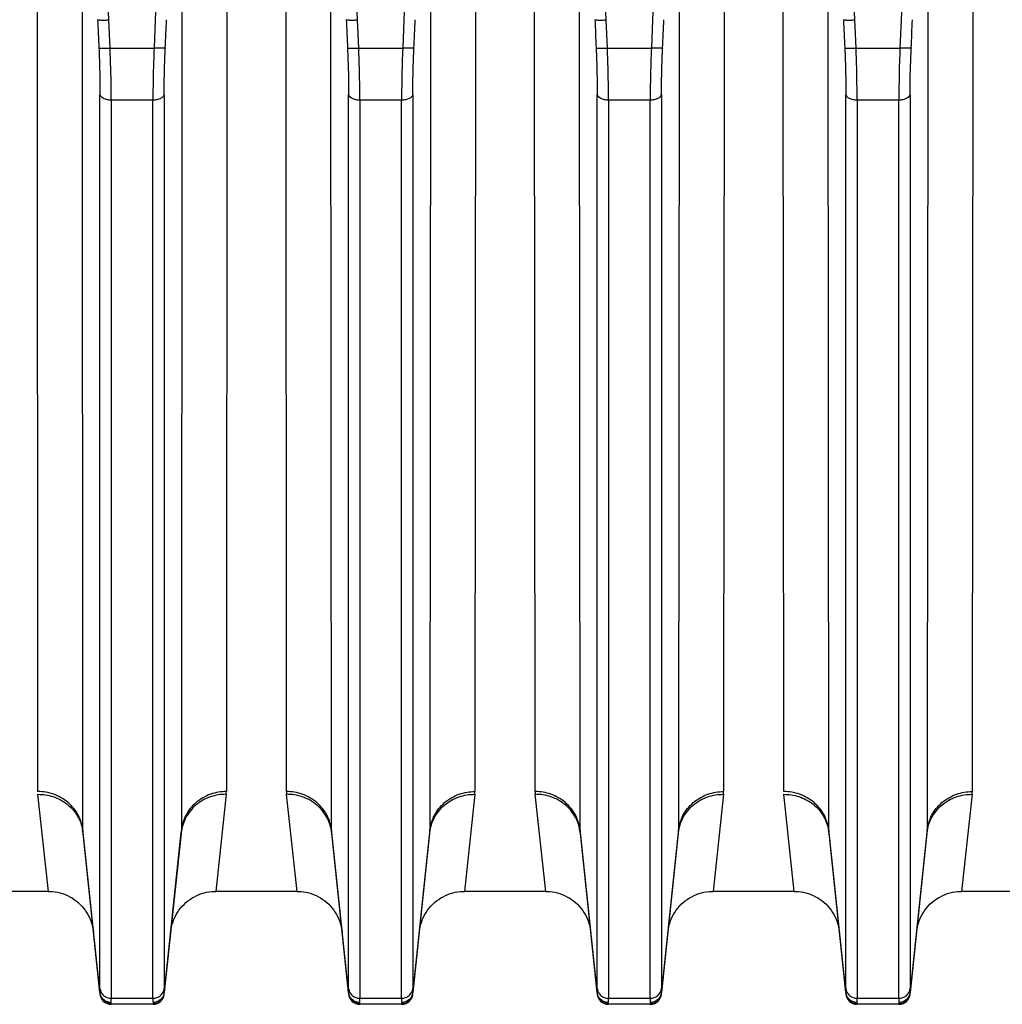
# Model space of a CAD drawing. Extents: x -1680 to 1181, y 8 to 1691.
# Tile 30 of 83: x -750 to -663, y 669 to 756. Entities that reach past the tile are written whole.
import ezdxf

# ---------------------------------------------------------------- set-up
doc = ezdxf.new("R2010")
doc.units = 0
doc.header["$LTSCALE"] = 65.395
doc.layers.get('0').update_dxf_attribs({"linetype": 'CONTINUOUS'})

msp = doc.modelspace()

# ---------------------------------------------------------------- linework, layer by layer
at = {"color": 9, "linetype": 'CONTINUOUS'}
for p, q in [((-742.551, 755.905), (-745.536, 823.998)), ((-735.454, 823.998), (-738.439, 755.905)), ((-720.551, 755.905), (-723.536, 823.998)), ((-713.454, 823.998), (-716.439, 755.905)), ((-698.551, 755.905), (-701.536, 823.998)), ((-691.454, 823.998), (-694.439, 755.905)), ((-676.551, 755.905), (-679.536, 823.998)), ((-669.454, 823.998), (-672.439, 755.905)), ((-744.855, 684.178), (-744.9, 762.708)), ((-736.09, 762.708), (-736.135, 684.178)), ((-722.855, 684.178), (-722.9, 762.708)), ((-714.09, 762.708), (-714.135, 684.178)), ((-700.855, 684.178), (-700.9, 762.708)), ((-692.09, 762.708), (-692.135, 684.178)), ((-678.855, 684.178), (-678.9, 762.708)), ((-670.09, 762.708), (-670.135, 684.178)), ((-742.44, 753.403), (-742.551, 755.905)), ((-738.439, 755.905), (-738.55, 753.403)), ((-720.44, 753.403), (-720.551, 755.905)), ((-716.439, 755.905), (-716.55, 753.403)), ((-698.44, 753.403), (-698.551, 755.905)), ((-694.439, 755.905), (-694.55, 753.403)), ((-676.44, 753.403), (-676.551, 755.905)), ((-672.439, 755.905), (-672.55, 753.403)), ((-742.44, 753.403), (-738.55, 753.403)), ((-720.44, 753.403), (-716.55, 753.403)), ((-698.44, 753.403), (-694.55, 753.403)), ((-676.44, 753.403), (-672.55, 753.403)), ((-743.335, 670.147), (-743.335, 749.283)), ((-738.65, 748.806), (-742.34, 748.806)), ((-742.34, 748.806), (-742.34, 669.295)), ((-738.65, 669.295), (-738.65, 748.806)), ((-737.655, 749.284), (-737.655, 670.147)), ((-721.335, 670.147), (-721.335, 749.283)), ((-716.65, 748.806), (-720.34, 748.806)), ((-720.34, 748.806), (-720.34, 669.295)), ((-716.65, 669.295), (-716.65, 748.806)), ((-715.655, 749.284), (-715.655, 670.147)), ((-699.335, 670.147), (-699.335, 749.283)), ((-694.65, 748.806), (-698.34, 748.806)), ((-698.34, 748.806), (-698.34, 669.295)), ((-694.65, 669.295), (-694.65, 748.806)), ((-693.655, 749.284), (-693.655, 670.147)), ((-677.335, 670.147), (-677.335, 749.283)), ((-672.65, 748.806), (-676.34, 748.806)), ((-676.34, 748.806), (-676.34, 669.295)), ((-672.65, 669.295), (-672.65, 748.806)), ((-671.655, 749.284), (-671.655, 670.147)), ((-743.344, 669.809), (-744.855, 684.178)), ((-736.135, 684.178), (-737.646, 669.809)), ((-721.344, 669.809), (-722.855, 684.178)), ((-714.135, 684.178), (-715.646, 669.809)), ((-699.344, 669.809), (-700.855, 684.178)), ((-692.135, 684.178), (-693.646, 669.809)), ((-677.344, 669.809), (-678.855, 684.178)), ((-670.135, 684.178), (-671.646, 669.809)), ((-742.345, 668.759), (-742.35, 668.818)), ((-742.34, 669.295), (-738.65, 669.295)), ((-738.64, 668.818), (-738.645, 668.759)), ((-720.345, 668.759), (-720.35, 668.818)), ((-720.34, 669.295), (-716.65, 669.295)), ((-716.64, 668.818), (-716.645, 668.759)), ((-698.345, 668.759), (-698.35, 668.818)), ((-698.34, 669.295), (-694.65, 669.295)), ((-694.64, 668.818), (-694.645, 668.759)), ((-676.345, 668.759), (-676.35, 668.818)), ((-676.34, 669.295), (-672.65, 669.295)), ((-672.64, 668.818), (-672.645, 668.759))]:
    msp.add_line(p, q, dxfattribs=at)
at = {"color": 2, "linetype": 'CONTINUOUS'}
for p, q in [((-748.835, 687.594), (-748.88, 764.493)), ((-732.11, 764.493), (-732.155, 687.594)), ((-726.835, 687.594), (-726.88, 764.493)), ((-710.11, 764.493), (-710.155, 687.594)), ((-704.835, 687.594), (-704.88, 764.493)), ((-688.11, 764.493), (-688.155, 687.594)), ((-682.835, 687.594), (-682.88, 764.493)), ((-666.11, 764.493), (-666.155, 687.594)), ((-747.898, 678.759), (-748.822, 687.349)), ((-732.168, 687.349), (-733.092, 678.759)), ((-725.898, 678.759), (-726.822, 687.349)), ((-710.168, 687.349), (-711.092, 678.759)), ((-703.898, 678.759), (-704.822, 687.349)), ((-688.168, 687.349), (-689.092, 678.759)), ((-681.898, 678.759), (-682.822, 687.349)), ((-666.168, 687.349), (-667.092, 678.759))]:
    msp.add_line(p, q, dxfattribs=at)
at = {"color": 6, "linetype": 'CONTINUOUS'}
for p, q in [((-744.844, 683.969), (-743.339, 669.654)), ((-737.651, 669.654), (-736.146, 683.969)), ((-722.844, 683.969), (-721.339, 669.654)), ((-715.651, 669.654), (-714.146, 683.969)), ((-700.844, 683.969), (-699.339, 669.654)), ((-693.651, 669.654), (-692.146, 683.969)), ((-678.844, 683.969), (-677.339, 669.654)), ((-671.651, 669.654), (-670.146, 683.969)), ((-747.898, 678.759), (-755.092, 678.759)), ((-725.898, 678.759), (-733.092, 678.759)), ((-703.898, 678.759), (-711.092, 678.759)), ((-681.898, 678.759), (-689.092, 678.759)), ((-659.898, 678.759), (-667.092, 678.759)), ((-738.645, 668.759), (-742.345, 668.759)), ((-716.645, 668.759), (-720.345, 668.759)), ((-694.645, 668.759), (-698.345, 668.759)), ((-672.645, 668.759), (-676.345, 668.759))]:
    msp.add_line(p, q, dxfattribs=at)
for points in [[(-747.898, 678.759), (-747.766, 678.757), (-747.537, 678.743), (-747.309, 678.715), (-747.084, 678.675), (-746.861, 678.622), (-746.641, 678.556), (-746.425, 678.478), (-746.215, 678.388), (-746.01, 678.285), (-745.811, 678.171), (-745.619, 678.046), (-745.434, 677.91), (-745.257, 677.764), (-745.09, 677.608), (-744.931, 677.442), (-744.782, 677.268), (-744.644, 677.085), (-744.516, 676.895), (-744.399, 676.697), (-744.293, 676.494), (-744.2, 676.285), (-744.119, 676.07), (-744.05, 675.852), (-743.993, 675.629), (-743.95, 675.404), (-743.919, 675.177)], [(-737.07, 675.177), (-737.04, 675.404), (-736.996, 675.629), (-736.94, 675.852), (-736.871, 676.07), (-736.79, 676.285), (-736.696, 676.494), (-736.591, 676.697), (-736.474, 676.895), (-736.346, 677.085), (-736.208, 677.268), (-736.059, 677.442), (-735.9, 677.608), (-735.732, 677.764), (-735.556, 677.91), (-735.371, 678.046), (-735.179, 678.171), (-734.98, 678.285), (-734.775, 678.388), (-734.564, 678.478), (-734.349, 678.556), (-734.129, 678.622), (-733.906, 678.675), (-733.681, 678.715), (-733.453, 678.743), (-733.224, 678.757), (-733.092, 678.759)], [(-725.898, 678.759), (-725.774, 678.757), (-725.545, 678.743), (-725.317, 678.716), (-725.091, 678.677), (-724.867, 678.624), (-724.647, 678.558), (-724.431, 678.48), (-724.22, 678.39), (-724.015, 678.288), (-723.815, 678.174), (-723.623, 678.049), (-723.438, 677.913), (-723.261, 677.767), (-723.093, 677.61), (-722.934, 677.445), (-722.784, 677.27), (-722.645, 677.088), (-722.517, 676.897), (-722.4, 676.7), (-722.294, 676.496), (-722.201, 676.286), (-722.119, 676.071), (-722.05, 675.853), (-721.994, 675.63), (-721.95, 675.404), (-721.919, 675.177)], [(-715.07, 675.177), (-715.04, 675.404), (-714.996, 675.63), (-714.94, 675.853), (-714.871, 676.071), (-714.789, 676.286), (-714.696, 676.496), (-714.59, 676.7), (-714.473, 676.897), (-714.345, 677.088), (-714.206, 677.27), (-714.056, 677.445), (-713.897, 677.61), (-713.729, 677.767), (-713.552, 677.913), (-713.367, 678.049), (-713.175, 678.174), (-712.975, 678.288), (-712.77, 678.39), (-712.558, 678.48), (-712.343, 678.558), (-712.122, 678.624), (-711.899, 678.677), (-711.673, 678.716), (-711.445, 678.743), (-711.215, 678.757), (-711.092, 678.759)], [(-703.898, 678.759), (-703.774, 678.757), (-703.545, 678.743), (-703.317, 678.716), (-703.091, 678.677), (-702.867, 678.624), (-702.647, 678.558), (-702.431, 678.48), (-702.22, 678.39), (-702.015, 678.288), (-701.815, 678.174), (-701.623, 678.049), (-701.438, 677.913), (-701.261, 677.767), (-701.093, 677.61), (-700.934, 677.445), (-700.784, 677.27), (-700.645, 677.088), (-700.517, 676.897), (-700.4, 676.7), (-700.294, 676.496), (-700.201, 676.286), (-700.119, 676.071), (-700.05, 675.853), (-699.994, 675.63), (-699.95, 675.404), (-699.919, 675.177)], [(-693.07, 675.177), (-693.04, 675.404), (-692.996, 675.63), (-692.94, 675.853), (-692.871, 676.071), (-692.789, 676.286), (-692.696, 676.496), (-692.59, 676.7), (-692.473, 676.897), (-692.345, 677.088), (-692.206, 677.27), (-692.056, 677.445), (-691.897, 677.61), (-691.729, 677.767), (-691.552, 677.913), (-691.367, 678.049), (-691.175, 678.174), (-690.975, 678.288), (-690.77, 678.39), (-690.558, 678.48), (-690.343, 678.558), (-690.122, 678.624), (-689.899, 678.677), (-689.673, 678.716), (-689.445, 678.743), (-689.215, 678.757), (-689.092, 678.759)], [(-681.898, 678.759), (-681.774, 678.757), (-681.545, 678.743), (-681.317, 678.716), (-681.091, 678.677), (-680.867, 678.624), (-680.647, 678.558), (-680.431, 678.48), (-680.22, 678.39), (-680.015, 678.288), (-679.815, 678.174), (-679.623, 678.049), (-679.438, 677.913), (-679.261, 677.767), (-679.093, 677.61), (-678.934, 677.445), (-678.784, 677.27), (-678.645, 677.088), (-678.517, 676.897), (-678.4, 676.7), (-678.294, 676.496), (-678.201, 676.286), (-678.119, 676.071), (-678.05, 675.853), (-677.994, 675.63), (-677.95, 675.404), (-677.919, 675.177)], [(-671.07, 675.177), (-671.04, 675.404), (-670.996, 675.63), (-670.94, 675.853), (-670.871, 676.071), (-670.789, 676.286), (-670.696, 676.496), (-670.59, 676.7), (-670.473, 676.897), (-670.345, 677.088), (-670.206, 677.27), (-670.056, 677.445), (-669.897, 677.61), (-669.729, 677.767), (-669.552, 677.913), (-669.367, 678.049), (-669.175, 678.174), (-668.975, 678.288), (-668.77, 678.39), (-668.558, 678.48), (-668.343, 678.558), (-668.122, 678.624), (-667.899, 678.677), (-667.673, 678.716), (-667.445, 678.743), (-667.215, 678.757), (-667.092, 678.759)]]:
    msp.add_lwpolyline(points, dxfattribs=at)
at = {"color": 2, "linetype": 'CONTINUOUS'}
for centre, radius, start, end in [((-734.53, 687.599), 2.375, 353.93989, 359.86407), ((-724.46, 687.599), 2.375, 180.13593, 186.06011), ((-712.53, 687.599), 2.375, 353.93989, 359.86407), ((-702.46, 687.599), 2.375, 180.13593, 186.06011), ((-690.53, 687.599), 2.375, 353.93989, 359.86407), ((-668.53, 687.599), 2.375, 353.93989, 359.86407), ((-748.412, 683.591), 3.588, 9.3835, 9.7906), ((-748.365, 683.598), 3.54, 6.01213, 9.39054), ((-742.834, 684.18), 2.021, 180.0337, 185.98385), ((-682.412, 683.591), 3.588, 9.38357, 9.7906), ((-682.365, 683.598), 3.54, 6.01213, 9.39061), ((-676.834, 684.18), 2.021, 180.0337, 185.98385), ((-742.385, 669.906), 0.964, 185.74228, 190.60356), ((-738.614, 669.907), 0.974, 344.80753, 354.23398), ((-738.538, 669.743), 0.895, 1.73903, 4.23336), ((-720.385, 669.906), 0.964, 185.74228, 190.60356), ((-716.614, 669.907), 0.974, 344.80753, 354.23398), ((-716.538, 669.743), 0.895, 1.73903, 4.23336), ((-698.385, 669.906), 0.964, 185.74228, 190.60356), ((-694.614, 669.907), 0.974, 344.80753, 354.23398), ((-694.538, 669.743), 0.895, 1.73903, 4.23336), ((-676.385, 669.906), 0.964, 185.74228, 190.60356), ((-672.614, 669.907), 0.974, 344.80753, 354.23398), ((-672.538, 669.743), 0.895, 1.73903, 4.23336)]:
    msp.add_arc(centre, radius, start, end, dxfattribs=at)
at = {"color": 9, "linetype": 'CONTINUOUS'}
for centre, start, end in [((-738.156, 684.18), 354.01616, 359.96629), ((-720.834, 684.18), 180.03371, 185.98384), ((-716.156, 684.18), 354.01616, 359.96629), ((-698.834, 684.18), 180.03371, 185.98384), ((-694.156, 684.18), 354.01616, 359.96629), ((-672.156, 684.18), 354.01616, 359.96629)]:
    msp.add_arc(centre, 2.021, start, end, dxfattribs=at)
at = {"color": 6, "linetype": 'CONTINUOUS'}
for centre, start, end in [((-742.345, 669.759), 186.00001, 270), ((-738.645, 669.759), 270, 354), ((-720.345, 669.759), 186.00001, 270), ((-716.645, 669.759), 270, 354), ((-698.345, 669.759), 186.00001, 270), ((-694.645, 669.759), 270, 354), ((-676.345, 669.759), 186.00001, 270), ((-672.645, 669.759), 270, 354)]:
    msp.add_arc(centre, 1, start, end, dxfattribs=at)
for points in [[(-743.546, 755.925), (-743.537, 755.918), (-743.501, 755.911), (-743.437, 755.902), (-743.34, 755.897), (-743.218, 755.893), (-743.072, 755.892), (-742.847, 755.894), (-742.671, 755.899), (-742.551, 755.905)], [(-721.546, 755.925), (-721.537, 755.918), (-721.501, 755.911), (-721.437, 755.902), (-721.34, 755.897), (-721.218, 755.893), (-721.072, 755.892), (-720.847, 755.894), (-720.671, 755.899), (-720.551, 755.905)], [(-699.546, 755.925), (-699.537, 755.918), (-699.501, 755.911), (-699.437, 755.902), (-699.34, 755.897), (-699.218, 755.893), (-699.072, 755.892), (-698.847, 755.894), (-698.671, 755.899), (-698.551, 755.905)], [(-677.546, 755.925), (-677.537, 755.918), (-677.501, 755.911), (-677.437, 755.902), (-677.34, 755.897), (-677.218, 755.893), (-677.072, 755.892), (-676.847, 755.894), (-676.671, 755.899), (-676.551, 755.905)]]:
    msp.add_open_spline(points, degree=3, knots=[0, 0, 0, 0, 0.035333, 0.1024, 0.199746, 0.32428, 0.471855, 0.637489, 1, 1, 1, 1], dxfattribs=at)
at = {"color": 9, "linetype": 'CONTINUOUS'}
for points in [[(-743.546, 755.925), (-743.509, 755.09), (-743.472, 754.256), (-743.435, 753.422)], [(-737.555, 753.422), (-737.518, 754.256), (-737.481, 755.09), (-737.444, 755.925)], [(-721.546, 755.925), (-721.509, 755.09), (-721.472, 754.256), (-721.435, 753.422)], [(-715.555, 753.422), (-715.518, 754.256), (-715.481, 755.09), (-715.444, 755.925)], [(-699.546, 755.925), (-699.509, 755.09), (-699.472, 754.256), (-699.435, 753.422)], [(-693.555, 753.422), (-693.518, 754.256), (-693.481, 755.09), (-693.444, 755.925)], [(-677.546, 755.925), (-677.509, 755.09), (-677.472, 754.256), (-677.435, 753.422)], [(-671.555, 753.422), (-671.518, 754.256), (-671.481, 755.09), (-671.444, 755.925)]]:
    msp.add_open_spline(points, degree=3, dxfattribs=at)
for points, knots in [([(-743.435, 753.423), (-743.419, 753.06), (-743.364, 751.681), (-743.335, 750.3), (-743.335, 749.283)], [0, 0, 0, 0, 0.263006, 1, 1, 1, 1]), ([(-743.435, 753.422), (-743.426, 753.416), (-743.393, 753.409), (-743.33, 753.4), (-743.233, 753.394), (-743.106, 753.39), (-742.954, 753.389), (-742.73, 753.392), (-742.556, 753.398), (-742.44, 753.403)], [0, 0, 0, 0, 0.032317, 0.096482, 0.194812, 0.324121, 0.478887, 0.649697, 1, 1, 1, 1]), ([(-742.34, 748.806), (-742.34, 749.164), (-742.349, 750.696), (-742.392, 752.229), (-742.44, 753.403)], [0, 0, 0, 0, 0.233224, 1, 1, 1, 1]), ([(-738.55, 753.403), (-738.566, 753), (-738.621, 751.468), (-738.65, 749.936), (-738.65, 748.806)], [0, 0, 0, 0, 0.263044, 1, 1, 1, 1]), ([(-737.555, 753.422), (-737.564, 753.416), (-737.596, 753.409), (-737.66, 753.4), (-737.757, 753.394), (-737.884, 753.39), (-738.035, 753.389), (-738.26, 753.392), (-738.434, 753.398), (-738.55, 753.403)], [0, 0, 0, 0, 0.032317, 0.096482, 0.194812, 0.324121, 0.478887, 0.649697, 1, 1, 1, 1]), ([(-737.655, 749.284), (-737.655, 749.605), (-737.645, 750.985), (-737.602, 752.365), (-737.555, 753.422)], [0, 0, 0, 0, 0.233209, 1, 1, 1, 1]), ([(-721.435, 753.423), (-721.419, 753.06), (-721.364, 751.681), (-721.335, 750.3), (-721.335, 749.283)], [0, 0, 0, 0, 0.263006, 1, 1, 1, 1]), ([(-721.435, 753.422), (-721.426, 753.416), (-721.393, 753.409), (-721.33, 753.4), (-721.233, 753.394), (-721.106, 753.39), (-720.954, 753.389), (-720.73, 753.392), (-720.556, 753.398), (-720.44, 753.403)], [0, 0, 0, 0, 0.032317, 0.096482, 0.194812, 0.324121, 0.478887, 0.649697, 1, 1, 1, 1]), ([(-720.34, 748.806), (-720.34, 749.164), (-720.349, 750.696), (-720.392, 752.229), (-720.44, 753.403)], [0, 0, 0, 0, 0.233224, 1, 1, 1, 1]), ([(-716.55, 753.403), (-716.566, 753), (-716.621, 751.468), (-716.65, 749.936), (-716.65, 748.806)], [0, 0, 0, 0, 0.263044, 1, 1, 1, 1]), ([(-715.555, 753.422), (-715.564, 753.416), (-715.596, 753.409), (-715.66, 753.4), (-715.757, 753.394), (-715.884, 753.39), (-716.035, 753.389), (-716.26, 753.392), (-716.434, 753.398), (-716.55, 753.403)], [0, 0, 0, 0, 0.032317, 0.096482, 0.194812, 0.324121, 0.478887, 0.649697, 1, 1, 1, 1]), ([(-715.655, 749.284), (-715.655, 749.605), (-715.645, 750.985), (-715.602, 752.365), (-715.555, 753.422)], [0, 0, 0, 0, 0.233209, 1, 1, 1, 1]), ([(-699.435, 753.423), (-699.419, 753.06), (-699.364, 751.681), (-699.335, 750.3), (-699.335, 749.283)], [0, 0, 0, 0, 0.263006, 1, 1, 1, 1]), ([(-699.435, 753.422), (-699.426, 753.416), (-699.393, 753.409), (-699.33, 753.4), (-699.233, 753.394), (-699.106, 753.39), (-698.954, 753.389), (-698.73, 753.392), (-698.556, 753.398), (-698.44, 753.403)], [0, 0, 0, 0, 0.032317, 0.096482, 0.194812, 0.324121, 0.478887, 0.649697, 1, 1, 1, 1]), ([(-698.34, 748.806), (-698.34, 749.164), (-698.349, 750.696), (-698.392, 752.229), (-698.44, 753.403)], [0, 0, 0, 0, 0.233224, 1, 1, 1, 1]), ([(-694.55, 753.403), (-694.566, 753), (-694.621, 751.468), (-694.65, 749.936), (-694.65, 748.806)], [0, 0, 0, 0, 0.263044, 1, 1, 1, 1]), ([(-693.555, 753.422), (-693.564, 753.416), (-693.596, 753.409), (-693.66, 753.4), (-693.757, 753.394), (-693.884, 753.39), (-694.035, 753.389), (-694.26, 753.392), (-694.434, 753.398), (-694.55, 753.403)], [0, 0, 0, 0, 0.032317, 0.096482, 0.194812, 0.324121, 0.478887, 0.649697, 1, 1, 1, 1]), ([(-693.655, 749.284), (-693.655, 749.605), (-693.645, 750.985), (-693.602, 752.365), (-693.555, 753.422)], [0, 0, 0, 0, 0.233209, 1, 1, 1, 1]), ([(-677.435, 753.423), (-677.419, 753.06), (-677.364, 751.681), (-677.335, 750.3), (-677.335, 749.283)], [0, 0, 0, 0, 0.263006, 1, 1, 1, 1]), ([(-677.435, 753.422), (-677.426, 753.416), (-677.393, 753.409), (-677.33, 753.4), (-677.233, 753.394), (-677.106, 753.39), (-676.954, 753.389), (-676.73, 753.392), (-676.556, 753.398), (-676.44, 753.403)], [0, 0, 0, 0, 0.032317, 0.096482, 0.194812, 0.324121, 0.478887, 0.649697, 1, 1, 1, 1]), ([(-676.34, 748.806), (-676.34, 749.164), (-676.349, 750.696), (-676.392, 752.229), (-676.44, 753.403)], [0, 0, 0, 0, 0.233224, 1, 1, 1, 1]), ([(-672.55, 753.403), (-672.566, 753), (-672.621, 751.468), (-672.65, 749.936), (-672.65, 748.806)], [0, 0, 0, 0, 0.263044, 1, 1, 1, 1]), ([(-671.555, 753.422), (-671.564, 753.416), (-671.596, 753.409), (-671.66, 753.4), (-671.757, 753.394), (-671.884, 753.39), (-672.035, 753.389), (-672.26, 753.392), (-672.434, 753.398), (-672.55, 753.403)], [0, 0, 0, 0, 0.032317, 0.096482, 0.194812, 0.324121, 0.478887, 0.649697, 1, 1, 1, 1]), ([(-671.655, 749.284), (-671.655, 749.605), (-671.645, 750.985), (-671.602, 752.365), (-671.555, 753.422)], [0, 0, 0, 0, 0.233209, 1, 1, 1, 1]), ([(-742.34, 748.806), (-742.456, 748.806), (-742.632, 748.822), (-742.856, 748.879), (-743.104, 748.973), (-743.306, 749.129), (-743.335, 749.283)], [0, 0, 0, 0, 0.301639, 0.452764, 0.595429, 1, 1, 1, 1]), ([(-737.655, 749.283), (-737.684, 749.129), (-737.886, 748.973), (-738.134, 748.879), (-738.358, 748.822), (-738.534, 748.806), (-738.65, 748.806)], [0, 0, 0, 0, 0.404571, 0.547236, 0.698361, 1, 1, 1, 1]), ([(-720.34, 748.806), (-720.456, 748.806), (-720.632, 748.822), (-720.856, 748.879), (-721.104, 748.973), (-721.306, 749.129), (-721.335, 749.283)], [0, 0, 0, 0, 0.301639, 0.452764, 0.595429, 1, 1, 1, 1]), ([(-715.655, 749.283), (-715.684, 749.129), (-715.886, 748.973), (-716.134, 748.879), (-716.358, 748.822), (-716.534, 748.806), (-716.65, 748.806)], [0, 0, 0, 0, 0.404571, 0.547236, 0.698361, 1, 1, 1, 1]), ([(-698.34, 748.806), (-698.456, 748.806), (-698.632, 748.822), (-698.856, 748.879), (-699.104, 748.973), (-699.306, 749.129), (-699.335, 749.283)], [0, 0, 0, 0, 0.301639, 0.452764, 0.595429, 1, 1, 1, 1]), ([(-693.655, 749.283), (-693.684, 749.129), (-693.886, 748.973), (-694.134, 748.879), (-694.358, 748.822), (-694.534, 748.806), (-694.65, 748.806)], [0, 0, 0, 0, 0.404571, 0.547236, 0.698361, 1, 1, 1, 1]), ([(-676.34, 748.806), (-676.456, 748.806), (-676.632, 748.822), (-676.856, 748.879), (-677.104, 748.973), (-677.306, 749.129), (-677.335, 749.283)], [0, 0, 0, 0, 0.301639, 0.452764, 0.595429, 1, 1, 1, 1]), ([(-671.655, 749.283), (-671.684, 749.129), (-671.886, 748.973), (-672.134, 748.879), (-672.358, 748.822), (-672.534, 748.806), (-672.65, 748.806)], [0, 0, 0, 0, 0.404571, 0.547236, 0.698361, 1, 1, 1, 1]), ([(-732.168, 687.349), (-732.637, 687.354), (-733.611, 687.2), (-734.905, 686.473), (-735.824, 685.332), (-736.099, 684.414), (-736.146, 683.969)], [0, 0, 0, 0, 0.247147, 0.508182, 0.764188, 1, 1, 1, 1]), ([(-732.155, 687.594), (-732.625, 687.594), (-733.6, 687.43), (-734.893, 686.692), (-735.811, 685.545), (-736.088, 684.624), (-736.135, 684.178)], [0, 0, 0, 0, 0.246899, 0.508279, 0.764579, 1, 1, 1, 1]), ([(-722.855, 684.178), (-722.901, 684.624), (-723.179, 685.545), (-724.097, 686.692), (-725.389, 687.43), (-726.365, 687.594), (-726.835, 687.594)], [0, 0, 0, 0, 0.235421, 0.491721, 0.753101, 1, 1, 1, 1]), ([(-722.844, 683.969), (-722.89, 684.414), (-723.166, 685.332), (-724.085, 686.473), (-725.379, 687.2), (-726.353, 687.354), (-726.822, 687.349)], [0, 0, 0, 0, 0.235812, 0.491818, 0.752853, 1, 1, 1, 1]), ([(-714.146, 683.969), (-714.099, 684.414), (-713.823, 685.333), (-712.905, 686.473), (-711.611, 687.2), (-710.637, 687.354), (-710.168, 687.349)], [0, 0, 0, 0, 0.235816, 0.491823, 0.752856, 1, 1, 1, 1]), ([(-714.135, 684.178), (-714.088, 684.624), (-713.811, 685.545), (-712.893, 686.692), (-711.6, 687.43), (-710.625, 687.594), (-710.155, 687.594)], [0, 0, 0, 0, 0.23542, 0.491719, 0.753099, 1, 1, 1, 1]), ([(-700.855, 684.178), (-700.901, 684.624), (-701.179, 685.545), (-702.097, 686.692), (-703.389, 687.43), (-704.365, 687.594), (-704.835, 687.594)], [0, 0, 0, 0, 0.235421, 0.491721, 0.753101, 1, 1, 1, 1]), ([(-700.844, 683.969), (-700.89, 684.414), (-701.166, 685.332), (-702.085, 686.473), (-703.379, 687.2), (-704.353, 687.354), (-704.822, 687.349)], [0, 0, 0, 0, 0.235812, 0.491818, 0.752853, 1, 1, 1, 1]), ([(-692.146, 683.969), (-692.099, 684.414), (-691.823, 685.333), (-690.905, 686.473), (-689.611, 687.2), (-688.637, 687.354), (-688.168, 687.349)], [0, 0, 0, 0, 0.235816, 0.491823, 0.752856, 1, 1, 1, 1]), ([(-692.135, 684.178), (-692.088, 684.624), (-691.811, 685.545), (-690.893, 686.692), (-689.6, 687.43), (-688.625, 687.594), (-688.155, 687.594)], [0, 0, 0, 0, 0.23542, 0.491719, 0.753099, 1, 1, 1, 1]), ([(-670.146, 683.969), (-670.099, 684.414), (-669.823, 685.333), (-668.905, 686.473), (-667.611, 687.2), (-666.637, 687.354), (-666.168, 687.349)], [0, 0, 0, 0, 0.235816, 0.491823, 0.752856, 1, 1, 1, 1]), ([(-670.135, 684.178), (-670.088, 684.624), (-669.811, 685.545), (-668.893, 686.692), (-667.6, 687.43), (-666.625, 687.594), (-666.155, 687.594)], [0, 0, 0, 0, 0.23542, 0.491719, 0.753099, 1, 1, 1, 1]), ([(-743.335, 670.147), (-743.335, 670.113), (-743.335, 670), (-743.338, 669.887), (-743.344, 669.809)], [0, 0, 0, 0, 0.303573, 1, 1, 1, 1]), ([(-743.335, 670.147), (-743.323, 670.036), (-743.254, 669.806), (-743.024, 669.52), (-742.701, 669.336), (-742.457, 669.295), (-742.34, 669.295)], [0, 0, 0, 0, 0.235193, 0.491406, 0.752889, 1, 1, 1, 1]), ([(-738.65, 669.295), (-738.533, 669.295), (-738.289, 669.336), (-737.966, 669.52), (-737.736, 669.806), (-737.667, 670.036), (-737.655, 670.147)], [0, 0, 0, 0, 0.247111, 0.508594, 0.764807, 1, 1, 1, 1]), ([(-737.646, 669.809), (-737.647, 669.831), (-737.654, 669.944), (-737.655, 670.057), (-737.655, 670.147)], [0, 0, 0, 0, 0.196192, 1, 1, 1, 1]), ([(-721.335, 670.147), (-721.335, 670.113), (-721.335, 670), (-721.338, 669.887), (-721.344, 669.809)], [0, 0, 0, 0, 0.303573, 1, 1, 1, 1]), ([(-721.335, 670.147), (-721.323, 670.036), (-721.254, 669.806), (-721.024, 669.52), (-720.701, 669.336), (-720.457, 669.295), (-720.34, 669.295)], [0, 0, 0, 0, 0.235193, 0.491406, 0.752889, 1, 1, 1, 1]), ([(-716.65, 669.295), (-716.533, 669.295), (-716.289, 669.336), (-715.966, 669.52), (-715.736, 669.806), (-715.667, 670.036), (-715.655, 670.147)], [0, 0, 0, 0, 0.247111, 0.508594, 0.764807, 1, 1, 1, 1]), ([(-715.646, 669.809), (-715.647, 669.831), (-715.654, 669.944), (-715.655, 670.057), (-715.655, 670.147)], [0, 0, 0, 0, 0.196192, 1, 1, 1, 1]), ([(-699.335, 670.147), (-699.335, 670.113), (-699.335, 670), (-699.338, 669.887), (-699.344, 669.809)], [0, 0, 0, 0, 0.303573, 1, 1, 1, 1]), ([(-699.335, 670.147), (-699.323, 670.036), (-699.254, 669.806), (-699.024, 669.52), (-698.701, 669.336), (-698.457, 669.295), (-698.34, 669.295)], [0, 0, 0, 0, 0.235193, 0.491406, 0.752889, 1, 1, 1, 1]), ([(-694.65, 669.295), (-694.533, 669.295), (-694.289, 669.336), (-693.966, 669.52), (-693.736, 669.806), (-693.667, 670.036), (-693.655, 670.147)], [0, 0, 0, 0, 0.247111, 0.508594, 0.764807, 1, 1, 1, 1]), ([(-693.646, 669.809), (-693.647, 669.831), (-693.654, 669.944), (-693.655, 670.057), (-693.655, 670.147)], [0, 0, 0, 0, 0.196192, 1, 1, 1, 1]), ([(-677.335, 670.147), (-677.335, 670.113), (-677.335, 670), (-677.338, 669.887), (-677.344, 669.809)], [0, 0, 0, 0, 0.303573, 1, 1, 1, 1]), ([(-677.335, 670.147), (-677.323, 670.036), (-677.254, 669.806), (-677.024, 669.52), (-676.701, 669.336), (-676.457, 669.295), (-676.34, 669.295)], [0, 0, 0, 0, 0.235193, 0.491406, 0.752889, 1, 1, 1, 1]), ([(-672.65, 669.295), (-672.533, 669.295), (-672.289, 669.336), (-671.966, 669.52), (-671.736, 669.806), (-671.667, 670.036), (-671.655, 670.147)], [0, 0, 0, 0, 0.247111, 0.508594, 0.764807, 1, 1, 1, 1]), ([(-671.646, 669.809), (-671.647, 669.831), (-671.654, 669.944), (-671.655, 670.057), (-671.655, 670.147)], [0, 0, 0, 0, 0.196192, 1, 1, 1, 1]), ([(-742.349, 668.919), (-742.348, 668.944), (-742.341, 669.069), (-742.34, 669.194), (-742.34, 669.295)], [0, 0, 0, 0, 0.19609, 1, 1, 1, 1]), ([(-738.65, 669.295), (-738.65, 669.257), (-738.649, 669.132), (-738.647, 669.006), (-738.641, 668.919)], [0, 0, 0, 0, 0.303672, 1, 1, 1, 1]), ([(-720.349, 668.919), (-720.348, 668.944), (-720.341, 669.069), (-720.34, 669.194), (-720.34, 669.295)], [0, 0, 0, 0, 0.19609, 1, 1, 1, 1]), ([(-716.65, 669.295), (-716.65, 669.257), (-716.649, 669.132), (-716.647, 669.006), (-716.641, 668.919)], [0, 0, 0, 0, 0.303672, 1, 1, 1, 1]), ([(-698.349, 668.919), (-698.348, 668.944), (-698.341, 669.069), (-698.34, 669.194), (-698.34, 669.295)], [0, 0, 0, 0, 0.19609, 1, 1, 1, 1]), ([(-694.65, 669.295), (-694.65, 669.257), (-694.649, 669.132), (-694.647, 669.006), (-694.641, 668.919)], [0, 0, 0, 0, 0.303672, 1, 1, 1, 1]), ([(-676.349, 668.919), (-676.348, 668.944), (-676.341, 669.069), (-676.34, 669.194), (-676.34, 669.295)], [0, 0, 0, 0, 0.19609, 1, 1, 1, 1]), ([(-672.65, 669.295), (-672.65, 669.257), (-672.649, 669.132), (-672.647, 669.006), (-672.641, 668.919)], [0, 0, 0, 0, 0.303672, 1, 1, 1, 1])]:
    msp.add_open_spline(points, degree=3, knots=knots, dxfattribs=at)
at = {"color": 2, "linetype": 'CONTINUOUS'}
for points, knots in [([(-744.855, 684.178), (-744.901, 684.624), (-745.179, 685.545), (-746.097, 686.692), (-747.389, 687.43), (-748.365, 687.594), (-748.835, 687.594)], [0, 0, 0, 0, 0.235421, 0.491721, 0.753101, 1, 1, 1, 1]), ([(-748.822, 687.349), (-748.375, 687.353), (-747.447, 687.214), (-746.196, 686.552), (-745.267, 685.497), (-744.95, 684.629), (-744.876, 684.201)], [0, 0, 0, 0, 0.245518, 0.505049, 0.761397, 1, 1, 1, 1]), ([(-678.855, 684.178), (-678.901, 684.624), (-679.179, 685.545), (-680.097, 686.692), (-681.389, 687.43), (-682.365, 687.594), (-682.835, 687.594)], [0, 0, 0, 0, 0.235421, 0.491721, 0.753101, 1, 1, 1, 1]), ([(-682.822, 687.349), (-682.375, 687.353), (-681.447, 687.214), (-680.196, 686.552), (-679.267, 685.497), (-678.95, 684.629), (-678.876, 684.201)], [0, 0, 0, 0, 0.245518, 0.505049, 0.761397, 1, 1, 1, 1]), ([(-743.344, 669.809), (-743.345, 669.799), (-743.347, 669.765), (-743.347, 669.731), (-743.345, 669.707)], [0, 0, 0, 0, 0.291566, 1, 1, 1, 1]), ([(-743.345, 669.707), (-743.332, 669.587), (-743.261, 669.349), (-743.034, 669.055), (-742.717, 668.862), (-742.472, 668.818), (-742.35, 668.818)], [0, 0, 0, 0, 0.24935, 0.499054, 0.749306, 1, 1, 1, 1]), ([(-742.349, 668.919), (-742.46, 668.92), (-742.689, 668.958), (-742.999, 669.129), (-743.23, 669.399), (-743.312, 669.619), (-743.333, 669.728)], [0, 0, 0, 0, 0.240982, 0.4985, 0.756686, 1, 1, 1, 1]), ([(-737.675, 669.652), (-737.731, 669.444), (-737.992, 669.061), (-738.429, 668.92), (-738.641, 668.919)], [0, 0, 0, 0, 0.50454, 1, 1, 1, 1]), ([(-738.64, 668.818), (-738.518, 668.818), (-738.273, 668.862), (-737.956, 669.055), (-737.729, 669.349), (-737.658, 669.587), (-737.645, 669.707)], [0, 0, 0, 0, 0.250673, 0.500909, 0.750629, 1, 1, 1, 1]), ([(-737.645, 669.707), (-737.645, 669.712), (-737.643, 669.733), (-737.643, 669.754), (-737.643, 669.77)], [0, 0, 0, 0, 0.220796, 1, 1, 1, 1]), ([(-721.344, 669.809), (-721.345, 669.799), (-721.347, 669.765), (-721.347, 669.731), (-721.345, 669.707)], [0, 0, 0, 0, 0.291566, 1, 1, 1, 1]), ([(-721.345, 669.707), (-721.332, 669.587), (-721.261, 669.349), (-721.034, 669.055), (-720.717, 668.862), (-720.472, 668.818), (-720.35, 668.818)], [0, 0, 0, 0, 0.24935, 0.499054, 0.749306, 1, 1, 1, 1]), ([(-720.349, 668.919), (-720.46, 668.92), (-720.689, 668.958), (-720.999, 669.129), (-721.23, 669.399), (-721.312, 669.619), (-721.333, 669.728)], [0, 0, 0, 0, 0.240982, 0.4985, 0.756686, 1, 1, 1, 1]), ([(-715.675, 669.652), (-715.731, 669.444), (-715.992, 669.061), (-716.429, 668.92), (-716.641, 668.919)], [0, 0, 0, 0, 0.50454, 1, 1, 1, 1]), ([(-716.64, 668.818), (-716.518, 668.818), (-716.273, 668.862), (-715.956, 669.055), (-715.729, 669.349), (-715.658, 669.587), (-715.645, 669.707)], [0, 0, 0, 0, 0.250673, 0.500909, 0.750629, 1, 1, 1, 1]), ([(-715.645, 669.707), (-715.645, 669.712), (-715.643, 669.733), (-715.643, 669.754), (-715.643, 669.77)], [0, 0, 0, 0, 0.220796, 1, 1, 1, 1]), ([(-699.344, 669.809), (-699.345, 669.799), (-699.347, 669.765), (-699.347, 669.731), (-699.345, 669.707)], [0, 0, 0, 0, 0.291566, 1, 1, 1, 1]), ([(-699.345, 669.707), (-699.332, 669.587), (-699.261, 669.349), (-699.034, 669.055), (-698.717, 668.862), (-698.472, 668.818), (-698.35, 668.818)], [0, 0, 0, 0, 0.24935, 0.499054, 0.749306, 1, 1, 1, 1]), ([(-698.349, 668.919), (-698.46, 668.92), (-698.689, 668.958), (-698.999, 669.129), (-699.23, 669.399), (-699.312, 669.619), (-699.333, 669.728)], [0, 0, 0, 0, 0.240982, 0.4985, 0.756686, 1, 1, 1, 1]), ([(-693.675, 669.652), (-693.731, 669.444), (-693.992, 669.061), (-694.429, 668.92), (-694.641, 668.919)], [0, 0, 0, 0, 0.50454, 1, 1, 1, 1]), ([(-694.64, 668.818), (-694.518, 668.818), (-694.273, 668.862), (-693.956, 669.055), (-693.729, 669.349), (-693.658, 669.587), (-693.645, 669.707)], [0, 0, 0, 0, 0.250673, 0.500909, 0.750629, 1, 1, 1, 1]), ([(-693.645, 669.707), (-693.645, 669.712), (-693.643, 669.733), (-693.643, 669.754), (-693.643, 669.77)], [0, 0, 0, 0, 0.220796, 1, 1, 1, 1]), ([(-677.344, 669.809), (-677.345, 669.799), (-677.347, 669.765), (-677.347, 669.731), (-677.345, 669.707)], [0, 0, 0, 0, 0.291566, 1, 1, 1, 1]), ([(-677.345, 669.707), (-677.332, 669.587), (-677.261, 669.349), (-677.034, 669.055), (-676.717, 668.862), (-676.472, 668.818), (-676.35, 668.818)], [0, 0, 0, 0, 0.24935, 0.499054, 0.749306, 1, 1, 1, 1]), ([(-676.349, 668.919), (-676.46, 668.92), (-676.689, 668.958), (-676.999, 669.129), (-677.23, 669.399), (-677.312, 669.619), (-677.333, 669.728)], [0, 0, 0, 0, 0.240982, 0.4985, 0.756686, 1, 1, 1, 1]), ([(-671.675, 669.652), (-671.731, 669.444), (-671.992, 669.061), (-672.429, 668.92), (-672.641, 668.919)], [0, 0, 0, 0, 0.50454, 1, 1, 1, 1]), ([(-672.64, 668.818), (-672.518, 668.818), (-672.273, 668.862), (-671.956, 669.055), (-671.729, 669.349), (-671.658, 669.587), (-671.645, 669.707)], [0, 0, 0, 0, 0.250673, 0.500909, 0.750629, 1, 1, 1, 1]), ([(-671.645, 669.707), (-671.645, 669.712), (-671.643, 669.733), (-671.643, 669.754), (-671.643, 669.77)], [0, 0, 0, 0, 0.220796, 1, 1, 1, 1]), ([(-742.35, 668.818), (-742.351, 668.825), (-742.353, 668.858), (-742.351, 668.892), (-742.349, 668.919)], [0, 0, 0, 0, 0.204363, 1, 1, 1, 1]), ([(-738.641, 668.919), (-738.64, 668.909), (-738.638, 668.875), (-738.637, 668.841), (-738.64, 668.818)], [0, 0, 0, 0, 0.296126, 1, 1, 1, 1]), ([(-720.35, 668.818), (-720.351, 668.825), (-720.353, 668.858), (-720.351, 668.892), (-720.349, 668.919)], [0, 0, 0, 0, 0.204363, 1, 1, 1, 1]), ([(-716.641, 668.919), (-716.64, 668.909), (-716.638, 668.875), (-716.637, 668.841), (-716.64, 668.818)], [0, 0, 0, 0, 0.296126, 1, 1, 1, 1]), ([(-698.35, 668.818), (-698.351, 668.825), (-698.353, 668.858), (-698.351, 668.892), (-698.349, 668.919)], [0, 0, 0, 0, 0.204363, 1, 1, 1, 1]), ([(-694.641, 668.919), (-694.64, 668.909), (-694.638, 668.875), (-694.637, 668.841), (-694.64, 668.818)], [0, 0, 0, 0, 0.296126, 1, 1, 1, 1]), ([(-676.35, 668.818), (-676.351, 668.825), (-676.353, 668.858), (-676.351, 668.892), (-676.349, 668.919)], [0, 0, 0, 0, 0.204363, 1, 1, 1, 1]), ([(-672.641, 668.919), (-672.64, 668.909), (-672.638, 668.875), (-672.637, 668.841), (-672.64, 668.818)], [0, 0, 0, 0, 0.296126, 1, 1, 1, 1])]:
    msp.add_open_spline(points, degree=3, knots=knots, dxfattribs=at)

doc.saveas('drawing.dxf')
